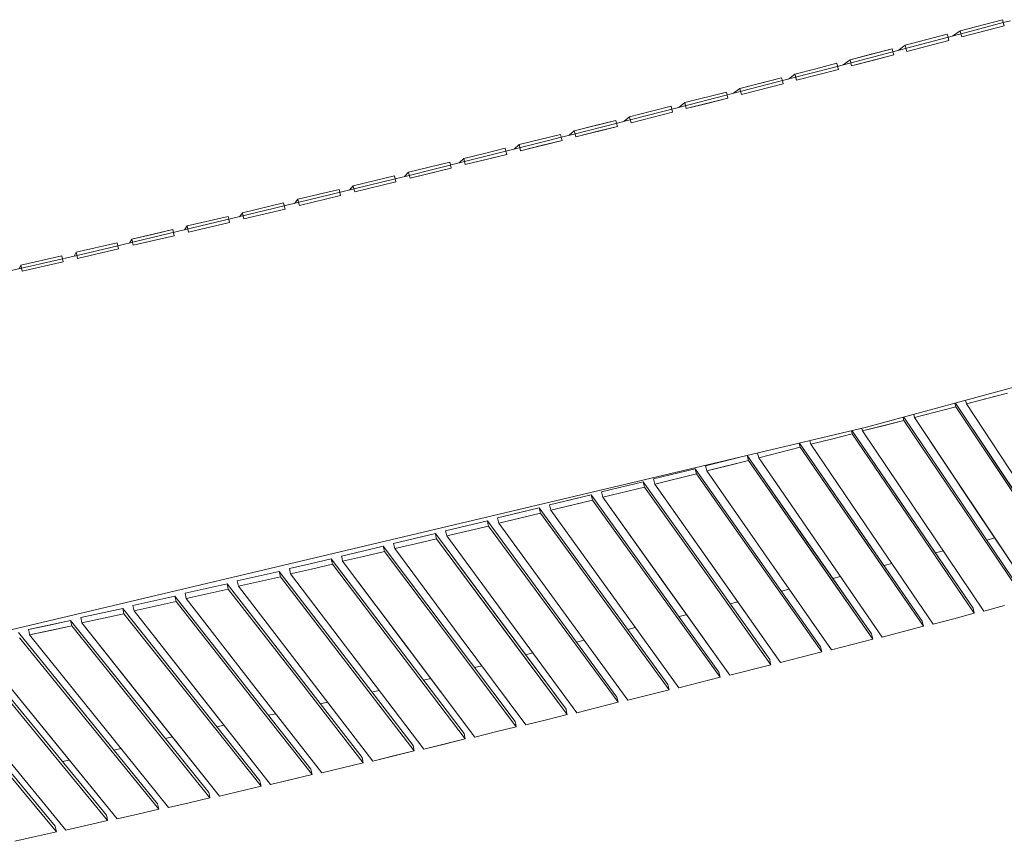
# Model space of a CAD drawing. Header units: millimetres. Extents: x -2530 to 151695, y -8763 to 71774.
# Tile 66 of 217: x 80065 to 84759, y -4628 to -712. Entities that reach past the tile are written whole.
import ezdxf

# ---------------------------------------------------------------- set-up
doc = ezdxf.new("R2010")
doc.units = ezdxf.units.MM
doc.layers.add('A-FLOR-____-OTLN', color=192, linetype='Continuous', lineweight=18)
doc.layers.add('A-WALL-____-OTLN', color=113, linetype='Continuous', lineweight=18)

# ---------------------------------------------------------------- blocks, each defined once
blk = doc.blocks.new('027_Gilde - ATC_FacadeModel_rvt-1-plot_V1 Copy 1')
at = {"layer": 'A-FLOR-____-OTLN', "color": 210}
for p, q in [((84599.8, -766.8), (84753.6, -726)), ((84753.6, -726), (84787.7, -716.9)), ((83932.2, -942.3), (84599.8, -766.8)), ((83932.2, -942.3), (83749.8, -989.8)), ((83749.8, -989.8), (83261, -1116.1)), ((83261, -1116.1), (82708, -1257.1)), ((89798.8, -1102.5), (84101.8, -2654.8)), ((82646.6, -1272.6), (82708, -1257.1)), ((82586.3, -1287.8), (82185.8, -1388.2)), ((82586.3, -1287.8), (82646.6, -1272.6)), ((82184.9, -1388.4), (81908.2, -1457.1)), ((81854.9, -1470.2), (81666, -1516.7)), ((81908.2, -1457.1), (81854.9, -1470.2)), ((81666, -1516.7), (81226.5, -1623.8)), ((81226.5, -1623.8), (80623.8, -1768.1)), ((80533.2, -1789.4), (80623.8, -1768.1)), ((80338.3, -1835.4), (80533.2, -1789.4)), ((79651.6, -1994.3), (80338.3, -1835.4)), ((78097.6, -4075.3), (84101.8, -2654.8)), ((84674.8, -3192.3), (84713, -3182.2)), ((84429.9, -3253.2), (84468.1, -3243.7)), ((84185.1, -3314.2), (84223, -3304.7)), ((83940.5, -3375.1), (83978, -3365.7)), ((83696, -3435.9), (83733.2, -3426.6)), ((83451.6, -3496.7), (83488.5, -3487.5)), ((83207.5, -3557.5), (83244, -3548.4)), ((82963.5, -3618.2), (82999.7, -3609.2)), ((82719.8, -3678.9), (82755.5, -3670)), ((82476.2, -3739.5), (82511.6, -3730.7)), ((82232.9, -3800), (82267.9, -3791.3)), ((81989.9, -3860.5), (82024.5, -3851.9)), ((81778.8, -3909.2), (81744, -3917)), ((81532, -3964.7), (81497.6, -3972.4)), ((81285.4, -4020.1), (81251.4, -4027.8)), ((81039.1, -4075.5), (81005.5, -4083.1)), ((80793, -4130.9), (80759.8, -4138.3)), ((80547.2, -4186.1), (80514.4, -4193.5)), ((80301.6, -4241.3), (80269.3, -4248.6))]:
    blk.add_line(p, q, dxfattribs=at)
at = {"layer": 'A-WALL-____-OTLN', "color": 210}
for p, q in [((84749.9, -711.9), (84548.2, -764.7)), ((84749.9, -711.9), (84548.2, -764.7)), ((84555.7, -793.6), (84757.5, -740.7)), ((84757.5, -740.7), (84555.7, -793.6)), ((84749.9, -711.9), (84753.6, -726)), ((84749.9, -711.9), (84757.5, -740.7)), ((84757.5, -740.7), (84753.7, -726.3)), ((84486.9, -781.6), (84285.8, -833.9)), ((84486.9, -781.6), (84285.8, -833.9)), ((84490.5, -795.5), (84486.9, -781.6)), ((84486.9, -781.6), (84490.5, -795.5)), ((84494.4, -810.5), (84490.5, -795.6)), ((84490.5, -795.6), (84494.4, -810.5)), ((84512.4, -789.7), (84548.2, -764.7)), ((84548.2, -764.7), (84512.4, -789.7)), ((84552, -779.3), (84548.2, -764.7)), ((84548.2, -764.7), (84552, -779.1)), ((84552, -779.1), (84555.7, -793.6)), ((84555.7, -793.6), (84552.1, -779.5)), ((84252, -858.2), (84285.8, -833.9)), ((84285.8, -833.9), (84252, -858.2)), ((84289.5, -848.4), (84285.8, -833.9)), ((84285.8, -833.9), (84289.5, -848.4)), ((84293.3, -862.8), (84494.4, -810.5)), ((84494.4, -810.5), (84293.3, -862.8)), ((84223.8, -850.9), (84023.3, -902.8)), ((84123.5, -876.9), (84023.3, -902.8)), ((84231.2, -879.8), (84030.7, -931.6)), ((84223.8, -850.9), (84123.5, -876.9)), ((84231.2, -879.8), (84131, -905.7)), ((84223.8, -850.9), (84227.3, -864.7)), ((84223.8, -850.9), (84227.3, -864.7)), ((84231.2, -879.8), (84227.5, -865.4)), ((84227.5, -865.4), (84231.2, -879.8)), ((84293.3, -862.8), (84289.6, -848.7)), ((84289.6, -848.7), (84293.3, -862.8)), ((83960.5, -919.9), (83860.6, -945.6)), ((83960.5, -919.9), (83860.6, -945.6)), ((83960.5, -919.9), (83964.1, -933.9)), ((83960.5, -919.9), (83964.1, -933.9)), ((83964.1, -933.9), (83967.9, -948.8)), ((83967.9, -948.8), (83964.2, -934.4)), ((83990.5, -927), (84023.3, -902.8)), ((84023.3, -902.8), (83990.5, -927)), ((84023.3, -902.8), (84027, -917.2)), ((84023.3, -902.8), (84027, -917.2)), ((84030.7, -931.6), (84027, -917.2)), ((84027, -917.2), (84030.7, -931.6)), ((84030.7, -931.6), (84131, -905.7)), ((83729.3, -995.1), (83760.6, -971.2)), ((83760.6, -971.2), (83729.3, -995.1)), ((83760.6, -971.2), (83860.6, -945.6)), ((83860.6, -945.6), (83760.6, -971.2)), ((83768, -1000.1), (83760.6, -971.2)), ((83760.6, -971.2), (83764.3, -985.7)), ((83768, -1000.1), (83868, -974.5)), ((83768, -1000.1), (83868, -974.5)), ((83967.9, -948.8), (83868, -974.5)), ((83967.9, -948.8), (83868, -974.5)), ((83697.2, -988.5), (83497.9, -1039.3)), ((83497.9, -1039.3), (83597.5, -1013.9)), ((83505.2, -1068.2), (83704.6, -1017.4)), ((83704.6, -1017.4), (83505.2, -1068.2)), ((83697.2, -988.5), (83597.5, -1013.9)), ((83700.8, -1002.5), (83697.2, -988.5)), ((83697.2, -988.5), (83700.8, -1002.5)), ((83704.6, -1017.4), (83700.8, -1002.5)), ((83700.8, -1002.5), (83704.6, -1017.4)), ((83764.3, -985.7), (83768, -1000.1)), ((83433.8, -1056.6), (83235, -1107)), ((83433.8, -1056.6), (83235, -1107)), ((83433.8, -1056.6), (83437.3, -1070.5)), ((83433.8, -1056.6), (83437.3, -1070.5)), ((83441.2, -1085.6), (83437.5, -1071.1)), ((83437.5, -1071.1), (83441.2, -1085.6)), ((83468.4, -1062.5), (83497.9, -1039.3)), ((83497.9, -1039.3), (83468.4, -1062.5)), ((83501.6, -1053.9), (83497.9, -1039.3)), ((83497.9, -1039.3), (83501.6, -1053.9)), ((83505.2, -1068.2), (83501.7, -1054.2)), ((83501.7, -1054.2), (83505.2, -1068.2)), ((83170.4, -1124.4), (83071.2, -1149.3)), ((83170.4, -1124.4), (83071.2, -1149.3)), ((83173.8, -1138.3), (83170.4, -1124.4)), ((83170.4, -1124.4), (83173.8, -1138.3)), ((83206.9, -1129.9), (83235, -1107)), ((83235, -1107), (83206.9, -1129.9)), ((83235, -1107), (83238.6, -1121.4)), ((83235, -1107), (83238.7, -1121.8)), ((83242.3, -1135.9), (83238.6, -1121.4)), ((83238.8, -1121.9), (83242.3, -1135.9)), ((83242.3, -1135.9), (83441.2, -1085.6)), ((83242.3, -1135.9), (83341.7, -1110.7)), ((83441.2, -1085.6), (83341.7, -1110.7)), ((82972, -1174.2), (83071.2, -1149.3)), ((83071.2, -1149.3), (82972, -1174.2)), ((83177.6, -1153.3), (83078.4, -1178.2)), ((83177.6, -1153.3), (83078.4, -1178.2)), ((83177.6, -1153.3), (83173.9, -1138.4)), ((83174, -1138.9), (83177.6, -1153.3)), ((82906.8, -1191.7), (82708.8, -1241)), ((82708.8, -1241), (82807.8, -1216.4)), ((82906.8, -1191.7), (82807.8, -1216.4)), ((82910.2, -1205.5), (82906.8, -1191.7)), ((82906.8, -1191.7), (82910.2, -1205.5)), ((82914, -1220.6), (82910.3, -1205.7)), ((82910.3, -1205.7), (82914, -1220.6)), ((82945.8, -1196.4), (82972, -1174.2)), ((82972, -1174.2), (82945.8, -1196.4)), ((82972, -1174.2), (82975.6, -1188.7)), ((82972, -1174.2), (82975.6, -1188.8)), ((82979.3, -1203.2), (82975.6, -1188.7)), ((82975.7, -1189.2), (82979.3, -1203.2)), ((82979.3, -1203.2), (83078.4, -1178.2)), ((82979.3, -1203.2), (83078.4, -1178.2)), ((82643.1, -1258.5), (82445.6, -1307.4)), ((82643.1, -1258.5), (82544.3, -1283)), ((82643.1, -1258.5), (82646.6, -1272.6)), ((82643.1, -1258.5), (82646.6, -1272.6)), ((82683.9, -1263.1), (82708.8, -1241)), ((82708.8, -1241), (82683.9, -1263.1)), ((82712.5, -1255.9), (82708.8, -1241)), ((82708.8, -1241), (82712.5, -1255.9)), ((82716.1, -1270), (82712.6, -1256)), ((82712.6, -1256), (82716.1, -1270)), ((82716.1, -1270), (82914, -1220.6)), ((82716.1, -1270), (82815, -1245.3)), ((82914, -1220.6), (82815, -1245.3)), ((82422.4, -1328.9), (82445.6, -1307.4)), ((82445.6, -1307.4), (82422.4, -1328.9)), ((82445.6, -1307.4), (82544.3, -1283)), ((82445.6, -1307.4), (82449.2, -1321.9)), ((82445.6, -1307.4), (82449.2, -1321.9)), ((82452.8, -1336.4), (82650.3, -1287.5)), ((82452.8, -1336.4), (82551.5, -1311.9)), ((82650.3, -1287.5), (82551.5, -1311.9)), ((82650.3, -1287.5), (82646.7, -1273)), ((82646.7, -1273), (82650.3, -1287.5)), ((82182.2, -1373.3), (82280.8, -1349.1)), ((82280.8, -1349.1), (82182.2, -1373.3)), ((82386.4, -1353.9), (82189.3, -1402.3)), ((82379.3, -1324.9), (82280.8, -1349.1)), ((82379.3, -1324.9), (82280.8, -1349.1)), ((82386.4, -1353.9), (82287.9, -1378.1)), ((82382.7, -1338.8), (82379.3, -1324.9)), ((82379.3, -1324.9), (82382.7, -1338.8)), ((82386.4, -1353.9), (82382.8, -1338.9)), ((82382.8, -1338.9), (82386.4, -1353.9)), ((82452.8, -1336.4), (82449.2, -1321.9)), ((82449.2, -1321.9), (82452.8, -1336.4)), ((82115.5, -1390.8), (81918.7, -1438.7)), ((82115.5, -1390.8), (82017.1, -1414.8)), ((82115.5, -1390.8), (82118.9, -1404.8)), ((82115.5, -1390.8), (82118.9, -1404.8)), ((82122.5, -1419.8), (82119, -1405.3)), ((82119, -1405.3), (82122.5, -1419.8)), ((82160.5, -1394.5), (82182.2, -1373.3)), ((82182.2, -1373.3), (82160.5, -1394.5)), ((82185.8, -1388.2), (82182.2, -1373.3)), ((82182.2, -1373.3), (82185.8, -1388.2)), ((82189.3, -1402.3), (82185.9, -1388.3)), ((82185.9, -1388.3), (82189.3, -1402.3)), ((82189.3, -1402.3), (82287.9, -1378.1)), ((81898.7, -1459.5), (81918.7, -1438.7)), ((81918.7, -1438.7), (81898.7, -1459.5)), ((81918.7, -1438.7), (82017.1, -1414.8)), ((81918.7, -1438.7), (81922.2, -1453.2)), ((81918.7, -1438.7), (81922.2, -1453.2)), ((81925.7, -1467.7), (81922.2, -1453.2)), ((81922.2, -1453.2), (81925.7, -1467.7)), ((81925.7, -1467.7), (82122.5, -1419.8)), ((81925.7, -1467.7), (82024.1, -1443.8)), ((82122.5, -1419.8), (82024.1, -1443.8)), ((81851.5, -1456.3), (81655, -1503.6)), ((81851.5, -1456.3), (81655, -1503.6)), ((81662, -1532.7), (81858.5, -1485.3)), ((81858.5, -1485.3), (81662, -1532.7)), ((81858.5, -1485.3), (81851.5, -1456.3)), ((81851.5, -1456.3), (81854.8, -1470.2)), ((81855, -1470.8), (81858.5, -1485.3)), ((81587.4, -1521.2), (81391.2, -1568.1)), ((81587.4, -1521.2), (81391.2, -1568.1)), ((81590.7, -1535.1), (81587.4, -1521.2)), ((81587.4, -1521.2), (81590.7, -1535.1)), ((81594.3, -1550.2), (81590.7, -1535.1)), ((81590.7, -1535.1), (81594.3, -1550.2)), ((81636.7, -1523.9), (81655, -1503.6)), ((81655, -1503.6), (81636.7, -1523.9)), ((81655, -1503.6), (81658.5, -1518.1)), ((81655, -1503.6), (81658.6, -1518.6)), ((81662, -1532.7), (81658.5, -1518.1)), ((81658.6, -1518.7), (81662, -1532.7)), ((81323.2, -1585.6), (81127.2, -1632)), ((81323.2, -1585.6), (81127.2, -1632)), ((81326.5, -1599.5), (81323.2, -1585.6)), ((81323.2, -1585.6), (81326.5, -1599.5)), ((81374.8, -1587.7), (81391.2, -1568.1)), ((81391.2, -1568.1), (81374.8, -1587.7)), ((81394.7, -1582.8), (81391.2, -1568.1)), ((81391.2, -1568.1), (81394.7, -1582.8)), ((81398.1, -1597.1), (81394.8, -1583.1)), ((81394.8, -1583.1), (81398.1, -1597.1)), ((81398.1, -1597.1), (81594.3, -1550.2)), ((81594.3, -1550.2), (81398.1, -1597.1)), ((81112.7, -1651.1), (81127.2, -1632)), ((81127.2, -1632), (81112.7, -1651.1)), ((81130.7, -1646.7), (81127.2, -1632)), ((81127.2, -1632), (81130.7, -1646.7)), ((81134.1, -1661), (81330.1, -1614.6)), ((81330.1, -1614.6), (81134.1, -1661)), ((81330.1, -1614.6), (81326.5, -1599.5)), ((81326.5, -1599.5), (81330.1, -1614.6)), ((81058.9, -1649.4), (80863.1, -1695.3)), ((81058.9, -1649.4), (80863.1, -1695.3)), ((80869.9, -1724.4), (81065.7, -1678.5)), ((81065.7, -1678.5), (80869.9, -1724.4)), ((81062.1, -1663.2), (81058.9, -1649.4)), ((81058.9, -1649.4), (81062.1, -1663.2)), ((81065.7, -1678.5), (81062.2, -1663.4)), ((81062.2, -1663.4), (81065.7, -1678.5)), ((81134.1, -1661), (81130.8, -1647.1)), ((81130.8, -1647.1), (81134.1, -1661)), ((80794.5, -1712.8), (80598.9, -1758.2)), ((80598.9, -1758.2), (80696.7, -1735.5)), ((80794.5, -1712.8), (80696.7, -1735.5)), ((80794.5, -1712.8), (80797.7, -1726.5)), ((80794.5, -1712.8), (80797.7, -1726.5)), ((80797.7, -1726.7), (80801.3, -1741.9)), ((80801.3, -1741.9), (80797.9, -1727.3)), ((80850.5, -1713.8), (80863.1, -1695.3)), ((80863.1, -1695.3), (80850.5, -1713.8)), ((80866.6, -1710), (80863.1, -1695.3)), ((80863.1, -1695.3), (80866.6, -1710)), ((80869.9, -1724.4), (80866.7, -1710.5)), ((80866.7, -1710.5), (80869.9, -1724.4)), ((80530, -1775.5), (80334.5, -1820.4)), ((80530, -1775.5), (80334.5, -1820.4)), ((80530, -1775.5), (80533.2, -1789.4)), ((80530, -1775.5), (80533.2, -1789.4)), ((80587.9, -1776.6), (80598.9, -1758.2)), ((80598.9, -1758.2), (80587.9, -1776.6)), ((80602.3, -1773.1), (80598.9, -1758.2)), ((80598.9, -1758.2), (80602.3, -1773.1)), ((80605.6, -1787.2), (80602.4, -1773.3)), ((80602.4, -1773.3), (80605.6, -1787.2)), ((80605.6, -1787.2), (80801.3, -1741.9)), ((80605.6, -1787.2), (80703.4, -1764.5)), ((80801.3, -1741.9), (80703.4, -1764.5)), ((80325.4, -1838.4), (80334.5, -1820.4)), ((80334.5, -1820.4), (80325.4, -1838.4)), ((80334.5, -1820.4), (80337.8, -1835)), ((80334.5, -1820.4), (80337.8, -1835)), ((80341.2, -1849.5), (80536.7, -1804.6)), ((80536.7, -1804.6), (80341.2, -1849.5)), ((80536.7, -1804.6), (80533.3, -1790.1)), ((80533.3, -1790.1), (80536.7, -1804.6)), ((80265.3, -1837.7), (80069.9, -1882.1)), ((80265.3, -1837.7), (80069.9, -1882.1)), ((80076.5, -1911.3), (80272, -1866.8)), ((80272, -1866.8), (80076.5, -1911.3)), ((80265.3, -1837.7), (80268.5, -1851.5)), ((80265.3, -1837.7), (80268.5, -1851.5)), ((80272, -1866.8), (80268.6, -1852.3)), ((80268.6, -1852.3), (80272, -1866.8)), ((80341.2, -1849.5), (80337.8, -1835)), ((80337.8, -1835), (80341.2, -1849.5)), ((80063, -1899.1), (80069.9, -1882.1)), ((80069.9, -1882.1), (80063, -1899.1)), ((80069.9, -1882.1), (80073.2, -1896.7)), ((80069.9, -1882.1), (80073.2, -1896.7)), ((80076.5, -1911.3), (80073.2, -1896.7)), ((80073.2, -1896.7), (80076.5, -1911.3)), ((84573.2, -2526.3), (84577.6, -2543.3)), ((84573.3, -2526.3), (84574.5, -2531.1)), ((84577.6, -2543.3), (84574.5, -2531.1)), ((84577.6, -2543.3), (84774.4, -2492.5)), ((84577.6, -2543.3), (84676, -2517.9)), ((84774.4, -2492.5), (84676, -2517.9)), ((84330.4, -2607.9), (84527.4, -2557.5)), ((84527.4, -2557.5), (84330.4, -2607.9)), ((84527.4, -2557.5), (84523, -2540)), ((84523, -2540), (84527.4, -2557.5)), ((84525.5, -2539.3), (84807.3, -2962.4)), ((85093.5, -3391.9), (84525.5, -2539.3)), ((84527.4, -2557.5), (85099.8, -3416.5)), ((84527.4, -2557.5), (84813.6, -2987)), ((85145.7, -3405.5), (84577.6, -2543.3)), ((85145.7, -3405.5), (84577.6, -2543.3)), ((84083.1, -2672.2), (84280.3, -2622.1)), ((84280.3, -2622.1), (84181.7, -2647.2)), ((84280.3, -2622.1), (84277.1, -2609.2)), ((84277.1, -2609.2), (84280.3, -2622.1)), ((84280, -2606.2), (84562.8, -3026)), ((84851.5, -3454.6), (84280, -2606.2)), ((84280.3, -2622.1), (84857.7, -3479.2)), ((84280.3, -2622.1), (84857.7, -3479.2)), ((84330.4, -2607.9), (84326.7, -2593.5)), ((84326.7, -2593.5), (84330.4, -2607.9)), ((84903.7, -3468.4), (84330.4, -2607.9)), ((84617, -3038.2), (84330.4, -2607.9)), ((84033.1, -2686.4), (84029.9, -2673.4)), ((84029.9, -2673.4), (84033.1, -2686.4)), ((84033.3, -2671), (84318.2, -3089.3)), ((84609.5, -3516.8), (84033.3, -2671)), ((84083.1, -2672.2), (84080.1, -2660.5)), ((84080.1, -2660.5), (84083.1, -2672.2)), ((84083.1, -2672.2), (84181.7, -2647.2)), ((84661.6, -3530.9), (84083.1, -2672.2)), ((84661.6, -3530.9), (84083.1, -2672.2)), ((83835.7, -2736.1), (83831.4, -2718.8)), ((83831.4, -2718.8), (83835.7, -2736.1)), ((83835.7, -2736.1), (83934.4, -2711.2)), ((83835.7, -2736.1), (83934.4, -2711.2)), ((84033.1, -2686.4), (83934.4, -2711.2)), ((84033.1, -2686.4), (83934.4, -2711.2)), ((84033.1, -2686.4), (84615.6, -3541.5)), ((84033.1, -2686.4), (84324.4, -3113.9)), ((83588.2, -2799.7), (83785.9, -2750.3)), ((83785.9, -2750.3), (83588.2, -2799.7)), ((83781, -2730.7), (83782.8, -2737.9)), ((83781, -2730.7), (83785.9, -2750.3)), ((83785.9, -2750.3), (83782.8, -2737.9)), ((83783, -2730.2), (84073.5, -3152.1)), ((84367.3, -3578.7), (83783, -2730.2)), ((83785.9, -2750.3), (84373.4, -3603.4)), ((83785.9, -2750.3), (84079.6, -3176.8)), ((83835.7, -2736.1), (84127.5, -3164.5)), ((84127.5, -3164.5), (83835.7, -2736.1)), ((83493.1, -2798.8), (83334.6, -2838.1)), ((83334.6, -2838.1), (83433.5, -2813.6)), ((83340.6, -2862.9), (83538.5, -2813.8)), ((83493.2, -2798.8), (83433.5, -2813.6)), ((83538.5, -2813.8), (83439.6, -2838.3)), ((83532.4, -2789), (83535.4, -2801.4)), ((83532.4, -2789), (83535.4, -2801.4)), ((83532.7, -2789.5), (83828.7, -3214.6)), ((84125.1, -3640.1), (83532.7, -2789.5)), ((83538.5, -2813.8), (83535.4, -2801.4)), ((83535.4, -2801.4), (83538.5, -2813.8)), ((83538.5, -2813.8), (84131.1, -3664.9)), ((83538.5, -2813.8), (83834.8, -3239.4)), ((83588.2, -2799.7), (83582.7, -2777.6)), ((83582.7, -2777.6), (83588.2, -2799.7)), ((83588.2, -2799.7), (83882.6, -3227.2)), ((83882.6, -3227.2), (83588.2, -2799.7)), ((83285, -2852.2), (83086.9, -2900.8)), ((83285, -2852.2), (83086.9, -2900.8)), ((83285, -2852.2), (83583.8, -3276.6)), ((83583.8, -3276.6), (83285, -2852.2)), ((83285, -2852.2), (83288, -2864.6)), ((83285, -2852.2), (83291, -2877)), ((83334.6, -2838.1), (83337.6, -2850.5)), ((83334.6, -2838.1), (83337.6, -2850.5)), ((83340.6, -2862.9), (83337.6, -2850.5)), ((83337.6, -2850.5), (83340.6, -2862.9)), ((83340.6, -2862.9), (83439.6, -2838.3)), ((83340.6, -2862.9), (83637.6, -3289.4)), ((83637.6, -3289.4), (83340.6, -2862.9)), ((83092.9, -2925.7), (83086.9, -2900.8)), ((83086.9, -2900.8), (83092.9, -2925.7)), ((83092.9, -2925.7), (83291, -2877)), ((83291, -2877), (83092.9, -2925.7)), ((83291, -2877), (83288, -2864.6)), ((83291, -2877), (83589.9, -3301.5)), ((83291, -2877), (83589.9, -3301.5)), ((83037.5, -2914.9), (82839.2, -2963.2)), ((83037.5, -2914.9), (82839.2, -2963.2)), ((82845.1, -2988.1), (83043.5, -2939.8)), ((83043.5, -2939.8), (82845.1, -2988.1)), ((83037.5, -2914.9), (83338.9, -3338.3)), ((83338.9, -3338.3), (83037.5, -2914.9)), ((83037.5, -2914.9), (83040.5, -2927.3)), ((83037.5, -2914.9), (83040.5, -2927.3)), ((83043.5, -2939.8), (83040.5, -2927.3)), ((83040.5, -2927.3), (83043.5, -2939.8)), ((83043.5, -2939.8), (83344.8, -3363.2)), ((83043.5, -2939.8), (83344.8, -3363.2)), ((83692.1, -3776.7), (83092.9, -2925.7)), ((83392.5, -3351.2), (83092.9, -2925.7)), ((82789.9, -2977.2), (82591.3, -3025.1)), ((82690.6, -3001.1), (82591.3, -3025.1)), ((82795.8, -3002.1), (82597.3, -3050)), ((82789.9, -2977.2), (82690.6, -3001.1)), ((82795.8, -3002.1), (82696.5, -3026.1)), ((82789.9, -2977.2), (83397.7, -3821.8)), ((83397.7, -3821.8), (82789.9, -2977.2)), ((82795.8, -3002.1), (82789.9, -2977.2)), ((82789.9, -2977.2), (82795.8, -3002.1)), ((82795.8, -3002.1), (83403.6, -3846.7)), ((82795.8, -3002.1), (83403.6, -3846.7)), ((82839.2, -2963.2), (82842.2, -2975.6)), ((82839.2, -2963.2), (82842.2, -2975.6)), ((82845.1, -2988.1), (82842.2, -2975.6)), ((82842.2, -2975.6), (82845.1, -2988.1)), ((83449.5, -3837.1), (82845.1, -2988.1)), ((83147.3, -3412.6), (82845.1, -2988.1)), ((82542.1, -3039.1), (82343.4, -3086.6)), ((82542.1, -3039.1), (82442.8, -3062.8)), ((82542.1, -3039.1), (82848.6, -3460.3)), ((83155, -3881.4), (82542.1, -3039.1)), ((82542.1, -3039.1), (82545.1, -3051.6)), ((82542.1, -3039.1), (82545.1, -3051.6)), ((82597.3, -3050), (82591.3, -3025.1)), ((82591.3, -3025.1), (82597.3, -3050)), ((82597.3, -3050), (82696.5, -3026.1)), ((83206.8, -3896.9), (82597.3, -3050)), ((83206.8, -3896.9), (82597.3, -3050)), ((84851.5, -3454.6), (84562.8, -3026)), ((84903.7, -3468.4), (84617, -3038.2)), ((82442.8, -3062.8), (82343.4, -3086.6)), ((82343.4, -3086.6), (82346.3, -3099.1)), ((82343.4, -3086.6), (82346.3, -3099.1)), ((82548, -3064.1), (82349.3, -3111.6)), ((82349.3, -3111.6), (82448.6, -3087.8)), ((82548, -3064.1), (82448.6, -3087.8)), ((82548, -3064.1), (82545.1, -3051.6)), ((82545.1, -3051.6), (82548, -3064.1)), ((82548, -3064.1), (83160.9, -3906.4)), ((82548, -3064.1), (82854.5, -3485.3)), ((84609.5, -3516.8), (84318.2, -3089.3)), ((82294.3, -3100.6), (82095.3, -3147.7)), ((82294.3, -3100.6), (82095.3, -3147.7)), ((82101.2, -3172.7), (82300.1, -3125.6)), ((82300.1, -3125.6), (82101.2, -3172.7)), ((82294.3, -3100.6), (82912.3, -3940.6)), ((82912.3, -3940.6), (82294.3, -3100.6)), ((82294.3, -3100.6), (82297.2, -3113.1)), ((82294.3, -3100.6), (82297.2, -3113.1)), ((82300.1, -3125.6), (82297.2, -3113.1)), ((82297.2, -3113.1), (82300.1, -3125.6)), ((82300.1, -3125.6), (82918.1, -3965.6)), ((82300.1, -3125.6), (82918.1, -3965.6)), ((82349.3, -3111.6), (82346.3, -3099.1)), ((82346.3, -3099.1), (82349.3, -3111.6)), ((82349.3, -3111.6), (82656.6, -3534)), ((82656.6, -3534), (82349.3, -3111.6)), ((84615.6, -3541.5), (84324.4, -3113.9)), ((81847.2, -3208.3), (81946.8, -3184.9)), ((81946.8, -3184.9), (81847.2, -3208.3)), ((82046.4, -3161.6), (81946.8, -3184.9)), ((82046.4, -3161.6), (81946.8, -3184.9)), ((82052.2, -3186.7), (81952.6, -3210.1)), ((82052.2, -3186.7), (81952.6, -3210.1)), ((82046.4, -3161.6), (82357.9, -3580.4)), ((82669.4, -3999.3), (82046.4, -3161.6)), ((82046.4, -3161.6), (82049.3, -3174.2)), ((82046.4, -3161.6), (82049.3, -3174.2)), ((82052.2, -3186.7), (82049.3, -3174.2)), ((82049.3, -3174.2), (82052.2, -3186.7)), ((82052.2, -3186.7), (82675.2, -4024.4)), ((82052.2, -3186.7), (82363.7, -3605.6)), ((82095.3, -3147.7), (82098.2, -3160.2)), ((82095.3, -3147.7), (82098.2, -3160.2)), ((82101.2, -3172.7), (82098.2, -3160.2)), ((82098.2, -3160.2), (82101.2, -3172.7)), ((82721, -4015.3), (82101.2, -3172.7)), ((82721, -4015.3), (82101.2, -3172.7)), ((84367.3, -3578.7), (84073.5, -3152.1)), ((84373.4, -3603.4), (84079.6, -3176.8)), ((84419.3, -3593), (84127.5, -3164.5)), ((84419.3, -3593), (84127.5, -3164.5)), ((81798.3, -3222.2), (81698.6, -3245.3)), ((81798.3, -3222.2), (81698.6, -3245.3)), ((81798.3, -3222.2), (82112.4, -3639.8)), ((82112.4, -3639.8), (81798.3, -3222.2)), ((81798.3, -3222.2), (81801.2, -3234.8)), ((81798.3, -3222.2), (81801.2, -3234.8)), ((81804.1, -3247.4), (81801.2, -3234.8)), ((81801.2, -3234.8), (81804.1, -3247.4)), ((81847.2, -3208.3), (81850, -3220.9)), ((81847.2, -3208.3), (81850, -3220.9)), ((81852.9, -3233.4), (81850, -3220.9)), ((81850, -3220.9), (81852.9, -3233.4)), ((81852.9, -3233.4), (81952.6, -3210.1)), ((81852.9, -3233.4), (81952.6, -3210.1)), ((81852.9, -3233.4), (82165.4, -3653.6)), ((82165.4, -3653.6), (81852.9, -3233.4)), ((84125.1, -3640.1), (83828.7, -3214.6)), ((84177, -3654.6), (83882.6, -3227.2)), ((84177, -3654.6), (83882.6, -3227.2)), ((81550.2, -3282.3), (81450.3, -3305.3)), ((81550.2, -3282.3), (81450.3, -3305.3)), ((81550.2, -3282.3), (82183.4, -4115.1)), ((82183.4, -4115.1), (81550.2, -3282.3)), ((81555.9, -3307.6), (81550.2, -3282.3)), ((81550.2, -3282.3), (81555.9, -3307.6)), ((81598.9, -3268.5), (81698.6, -3245.3)), ((81698.6, -3245.3), (81598.9, -3268.5)), ((81598.9, -3268.5), (81601.7, -3281.1)), ((81598.9, -3268.5), (81601.7, -3281.1)), ((81604.6, -3293.7), (81601.7, -3281.1)), ((81601.7, -3281.1), (81604.6, -3293.7)), ((81604.6, -3293.7), (81704.3, -3270.5)), ((81604.6, -3293.7), (81704.3, -3270.5)), ((81804.1, -3247.4), (81704.3, -3270.5)), ((81804.1, -3247.4), (81704.3, -3270.5)), ((81804.1, -3247.4), (82118.2, -3665)), ((81804.1, -3247.4), (82118.2, -3665)), ((83882.7, -3701.1), (83583.8, -3276.6)), ((83882.7, -3701.1), (83583.8, -3276.6)), ((84131.1, -3664.9), (83834.8, -3239.4)), ((81350.5, -3328.2), (81450.3, -3305.3)), ((81450.3, -3305.3), (81350.5, -3328.2)), ((81356.2, -3353.4), (81350.5, -3328.2)), ((81350.5, -3328.2), (81356.2, -3353.4)), ((81356.2, -3353.4), (81456, -3330.5)), ((81356.2, -3353.4), (81456, -3330.5)), ((81555.9, -3307.6), (81456, -3330.5)), ((81555.9, -3307.6), (81456, -3330.5)), ((81555.9, -3307.6), (82189.1, -4140.4)), ((81555.9, -3307.6), (82189.1, -4140.4)), ((82234.8, -4131.6), (81604.6, -3293.7)), ((81919.7, -3712.7), (81604.6, -3293.7)), ((83888.7, -3726), (83589.9, -3301.5)), ((83888.7, -3726), (83589.9, -3301.5)), ((83934.6, -3715.9), (83637.6, -3289.4)), ((83934.6, -3715.9), (83637.6, -3289.4)), ((81301.9, -3342), (81102, -3387.4)), ((81102, -3387.4), (81201.9, -3364.7)), ((81107.6, -3412.8), (81307.6, -3367.3)), ((81301.9, -3342), (81201.9, -3364.7)), ((81307.6, -3367.3), (81207.6, -3390)), ((81301.9, -3342), (81940.2, -4172.2)), ((81940.2, -4172.2), (81301.9, -3342)), ((81307.6, -3367.3), (81301.9, -3342)), ((81301.9, -3342), (81307.6, -3367.3)), ((81307.6, -3367.3), (81945.9, -4197.6)), ((81307.6, -3367.3), (81945.9, -4197.6)), ((81991.6, -4189), (81356.2, -3353.4)), ((81991.6, -4189), (81356.2, -3353.4)), ((83640.3, -3761.7), (83338.9, -3338.3)), ((83640.3, -3761.7), (83338.9, -3338.3)), ((83646.2, -3786.6), (83344.8, -3363.2)), ((83646.2, -3786.6), (83344.8, -3363.2)), ((83692.1, -3776.7), (83392.5, -3351.2)), ((81053.5, -3401.2), (80853.4, -3446.2)), ((80853.4, -3446.2), (80953.4, -3423.7)), ((81053.5, -3401.2), (80953.4, -3423.7)), ((81053.5, -3401.2), (81375.2, -3815)), ((81059.1, -3426.6), (81053.5, -3401.2)), ((81375.2, -3815), (81053.5, -3401.2)), ((81053.5, -3401.2), (81059.1, -3426.6)), ((81107.6, -3412.8), (81102, -3387.4)), ((81102, -3387.4), (81104.8, -3400.1)), ((81104.8, -3400.1), (81107.6, -3412.8)), ((81107.6, -3412.8), (81207.6, -3390)), ((81748.2, -4245.9), (81107.6, -3412.8)), ((81748.2, -4245.9), (81107.6, -3412.8)), ((83449.5, -3837.1), (83147.3, -3412.6)), ((80805, -3459.9), (80604.7, -3504.4)), ((80805, -3459.9), (80704.8, -3482.1)), ((80805, -3459.9), (81129.3, -3872.4)), ((81129.3, -3872.4), (80805, -3459.9)), ((80805, -3459.9), (80807.8, -3472.6)), ((80805, -3459.9), (80807.8, -3472.6)), ((80810.6, -3485.3), (80807.8, -3472.6)), ((80807.8, -3472.6), (80810.6, -3485.3)), ((80859, -3471.6), (80853.4, -3446.2)), ((80853.4, -3446.2), (80859, -3471.6)), ((80859, -3471.6), (81059.1, -3426.6)), ((80859, -3471.6), (80959.1, -3449.1)), ((80859, -3471.6), (81181.9, -3886.9)), ((81181.9, -3886.9), (80859, -3471.6)), ((81059.1, -3426.6), (80959.1, -3449.1)), ((81059.1, -3426.6), (81380.9, -3840.4)), ((81059.1, -3426.6), (81380.9, -3840.4)), ((83155, -3881.4), (82848.6, -3460.3)), ((80556.4, -3518), (80355.8, -3562.2)), ((80556.4, -3518), (80355.8, -3562.2)), ((80556.4, -3518), (80883.2, -3929.3)), ((80561.9, -3543.6), (80556.4, -3518)), ((80883.2, -3929.3), (80556.4, -3518)), ((80556.4, -3518), (80561.9, -3543.6)), ((80604.7, -3504.4), (80704.8, -3482.1)), ((80604.7, -3504.4), (80607.4, -3517.2)), ((80604.7, -3504.4), (80607.4, -3517.2)), ((80610.2, -3529.9), (80607.4, -3517.2)), ((80607.4, -3517.2), (80610.2, -3529.9)), ((80610.2, -3529.9), (80810.6, -3485.3)), ((80610.2, -3529.9), (80710.4, -3507.6)), ((80810.6, -3485.3), (80710.4, -3507.6)), ((80810.6, -3485.3), (81134.9, -3897.9)), ((80810.6, -3485.3), (81134.9, -3897.9)), ((83160.9, -3906.4), (82854.5, -3485.3)), ((84615.6, -3541.5), (84609.5, -3516.8)), ((84609.5, -3516.8), (84615.6, -3541.5)), ((84661.6, -3530.9), (84759.6, -3505)), ((84661.6, -3530.9), (84759.6, -3505)), ((80361.3, -3587.7), (80355.8, -3562.2)), ((80355.8, -3562.2), (80361.3, -3587.7)), ((80361.3, -3587.7), (80561.9, -3543.6)), ((80561.9, -3543.6), (80361.3, -3587.7)), ((80561.9, -3543.6), (80888.7, -3954.8)), ((80561.9, -3543.6), (80888.7, -3954.8)), ((81261.2, -4358.1), (80610.2, -3529.9)), ((80935.7, -3944), (80610.2, -3529.9)), ((82963.9, -3956.4), (82656.6, -3534)), ((82963.9, -3956.4), (82656.6, -3534)), ((84615.6, -3541.5), (84517.5, -3567.2)), ((84517.5, -3567.2), (84615.6, -3541.5)), ((80307.7, -3575.7), (80106.8, -3619.4)), ((80106.8, -3619.4), (80207.3, -3597.6)), ((80112.3, -3645), (80313.1, -3601.3)), ((80307.7, -3575.7), (80207.3, -3597.6)), ((80313.1, -3601.3), (80212.7, -3623.2)), ((80307.7, -3575.7), (80966.5, -4395.5)), ((80966.5, -4395.5), (80307.7, -3575.7)), ((80307.7, -3575.7), (80310.4, -3588.5)), ((80307.7, -3575.7), (80310.4, -3588.5)), ((80313.1, -3601.3), (80310.4, -3588.5)), ((80310.4, -3588.5), (80313.1, -3601.3)), ((80313.1, -3601.3), (80971.9, -4421.1)), ((80313.1, -3601.3), (80971.9, -4421.1)), ((81017.5, -4413.3), (80361.3, -3587.7)), ((80689.4, -4000.5), (80361.3, -3587.7)), ((82669.4, -3999.3), (82357.9, -3580.4)), ((82675.2, -4024.4), (82363.7, -3605.6)), ((84373.4, -3603.4), (84177, -3654.6)), ((84177, -3654.6), (84373.4, -3603.4)), ((84367.3, -3578.7), (84370.4, -3591.1)), ((84367.3, -3578.7), (84370.4, -3591.1)), ((84373.4, -3603.4), (84370.4, -3591.1)), ((84370.4, -3591.1), (84373.4, -3603.4)), ((84419.3, -3593), (84517.5, -3567.2)), ((84419.3, -3593), (84517.5, -3567.2)), ((80058.8, -3632.9), (80722.7, -4449.9)), ((80722.7, -4449.9), (80058.8, -3632.9)), ((80064.2, -3658.6), (80728.2, -4475.6)), ((80064.2, -3658.6), (80396.2, -4067.1)), ((80106.8, -3619.4), (80109.6, -3632.2)), ((80106.8, -3619.4), (80109.6, -3632.2)), ((80112.3, -3645), (80109.6, -3632.2)), ((80109.6, -3632.2), (80112.3, -3645)), ((80112.3, -3645), (80212.7, -3623.2)), ((80773.7, -4468), (80112.3, -3645)), ((80773.7, -4468), (80112.3, -3645)), ((82426.5, -4057.4), (82112.4, -3639.8)), ((82426.5, -4057.4), (82112.4, -3639.8)), ((82478, -4073.7), (82165.4, -3653.6)), ((82478, -4073.7), (82165.4, -3653.6)), ((84125.1, -3640.1), (84128.1, -3652.5)), ((84125.1, -3640.1), (84128.1, -3652.5)), ((84131.1, -3664.9), (84128.1, -3652.5)), ((84128.1, -3652.5), (84131.1, -3664.9)), ((79809.8, -3689.5), (80144.4, -4096.6)), ((80144.4, -4096.6), (79809.8, -3689.5)), ((80529.7, -4522.1), (79863.2, -3701.8)), ((80196.4, -4111.9), (79863.2, -3701.8)), ((82432.2, -4082.6), (82118.2, -3665)), ((82432.2, -4082.6), (82118.2, -3665)), ((83888.7, -3726), (83882.7, -3701.1)), ((83882.7, -3701.1), (83885.7, -3713.5)), ((83934.6, -3715.9), (84032.9, -3690.4)), ((83934.6, -3715.9), (84032.9, -3690.4)), ((84131.1, -3664.9), (84032.9, -3690.4)), ((84032.9, -3690.4), (84131.1, -3664.9)), ((79560.8, -3745.6), (80234.9, -4557)), ((80234.9, -4557), (79560.8, -3745.6)), ((79815.2, -3715.3), (80149.7, -4122.4)), ((79815.2, -3715.3), (80149.7, -4122.4)), ((82234.8, -4131.6), (81919.7, -3712.7)), ((83888.7, -3726), (83692.1, -3776.7)), ((83692.1, -3776.7), (83888.7, -3726)), ((83885.7, -3713.5), (83888.7, -3726)), ((79566.1, -3771.5), (80240.3, -4582.8)), ((79566.1, -3771.5), (80240.3, -4582.8)), ((83646.2, -3786.6), (83449.5, -3837.1)), ((83449.5, -3837.1), (83646.2, -3786.6)), ((83640.3, -3761.7), (83643.2, -3774.1)), ((83640.3, -3761.7), (83643.2, -3774.1)), ((83646.2, -3786.6), (83643.2, -3774.1)), ((83643.2, -3774.1), (83646.2, -3786.6)), ((81697, -4228.9), (81375.2, -3815)), ((81697, -4228.9), (81375.2, -3815)), ((81702.6, -4254.3), (81380.9, -3840.4)), ((81702.6, -4254.3), (81380.9, -3840.4)), ((83206.8, -3896.9), (83403.6, -3846.7)), ((83403.6, -3846.7), (83305.2, -3871.8)), ((83403.6, -3846.7), (83397.7, -3821.8)), ((83397.7, -3821.8), (83403.6, -3846.7)), ((81453.6, -4284.9), (81129.3, -3872.4)), ((81453.6, -4284.9), (81129.3, -3872.4)), ((81504.8, -4302.3), (81181.9, -3886.9)), ((81504.8, -4302.3), (81181.9, -3886.9)), ((83155, -3881.4), (83158, -3893.9)), ((83155, -3881.4), (83158, -3893.9)), ((83160.9, -3906.4), (83158, -3893.9)), ((83158, -3893.9), (83160.9, -3906.4)), ((83206.8, -3896.9), (83305.2, -3871.8)), ((81210.1, -4340.5), (80883.2, -3929.3)), ((81210.1, -4340.5), (80883.2, -3929.3)), ((81459.1, -4310.4), (81134.9, -3897.9)), ((81459.1, -4310.4), (81134.9, -3897.9)), ((82912.3, -3940.6), (82915.2, -3953.1)), ((82912.3, -3940.6), (82915.2, -3953.1)), ((83160.9, -3906.4), (82963.9, -3956.4)), ((82963.9, -3956.4), (83160.9, -3906.4)), ((81215.6, -4366), (80888.7, -3954.8)), ((81215.6, -4366), (80888.7, -3954.8)), ((81261.2, -4358.1), (80935.7, -3944)), ((82918.1, -3965.6), (82721, -4015.3)), ((82721, -4015.3), (82918.1, -3965.6)), ((82918.1, -3965.6), (82915.2, -3953.1)), ((82915.2, -3953.1), (82918.1, -3965.6)), ((81017.5, -4413.3), (80689.4, -4000.5)), ((82675.2, -4024.4), (82576.6, -4049)), ((82576.6, -4049), (82675.2, -4024.4)), ((82669.4, -3999.3), (82672.3, -4011.8)), ((82669.4, -3999.3), (82672.3, -4011.8)), ((82675.2, -4024.4), (82672.3, -4011.8)), ((82672.3, -4011.8), (82675.2, -4024.4)), ((80728.2, -4475.6), (80396.2, -4067.1)), ((82432.2, -4082.6), (82333.5, -4107.1)), ((82333.5, -4107.1), (82432.2, -4082.6)), ((82426.5, -4057.4), (82429.4, -4070)), ((82426.5, -4057.4), (82429.4, -4070)), ((82432.2, -4082.6), (82429.4, -4070)), ((82429.4, -4070), (82432.2, -4082.6)), ((82478, -4073.7), (82576.6, -4049)), ((82478, -4073.7), (82576.6, -4049)), ((80478.9, -4503.7), (80144.4, -4096.6)), ((80478.9, -4503.7), (80144.4, -4096.6)), ((80484.3, -4529.5), (80149.7, -4122.4)), ((80484.3, -4529.5), (80149.7, -4122.4)), ((80529.7, -4522.1), (80196.4, -4111.9)), ((82189.1, -4140.4), (82183.4, -4115.1)), ((82183.4, -4115.1), (82189.1, -4140.4)), ((82234.8, -4131.6), (82333.5, -4107.1)), ((82234.8, -4131.6), (82333.5, -4107.1)), ((80285.7, -4575.6), (79949.8, -4166.8)), ((80285.7, -4575.6), (79949.8, -4166.8)), ((81945.9, -4197.6), (81940.2, -4172.2)), ((81940.2, -4172.2), (81945.9, -4197.6)), ((82189.1, -4140.4), (81991.6, -4189)), ((81991.6, -4189), (82090.3, -4164.7)), ((82090.3, -4164.7), (82189.1, -4140.4)), ((81945.9, -4197.6), (81748.2, -4245.9)), ((81748.2, -4245.9), (81847.1, -4221.7)), ((81847.1, -4221.7), (81945.9, -4197.6)), ((81702.6, -4254.3), (81603.7, -4278.3)), ((81603.7, -4278.3), (81702.6, -4254.3)), ((81702.6, -4254.3), (81697, -4228.9)), ((81697, -4228.9), (81702.6, -4254.3)), ((81459.1, -4310.4), (81261.2, -4358.1)), ((81360.2, -4334.2), (81459.1, -4310.4)), ((81453.6, -4284.9), (81456.3, -4297.7)), ((81453.6, -4284.9), (81456.3, -4297.7)), ((81459.1, -4310.4), (81456.3, -4297.7)), ((81456.3, -4297.7), (81459.1, -4310.4)), ((81504.8, -4302.3), (81603.7, -4278.3)), ((81504.8, -4302.3), (81603.7, -4278.3)), ((81215.6, -4366), (81210.1, -4340.5)), ((81210.1, -4340.5), (81215.6, -4366)), ((81261.2, -4358.1), (81360.2, -4334.2)), ((80966.5, -4395.5), (80969.2, -4408.3)), ((80966.5, -4395.5), (80969.2, -4408.3)), ((80971.9, -4421.1), (80969.2, -4408.3)), ((80969.2, -4408.3), (80971.9, -4421.1)), ((81215.6, -4366), (81017.5, -4413.3)), ((81017.5, -4413.3), (81215.6, -4366)), ((80728.2, -4475.6), (80722.7, -4449.9)), ((80722.7, -4449.9), (80728.2, -4475.6)), ((80773.7, -4468), (80872.8, -4444.5)), ((80773.7, -4468), (80872.8, -4444.5)), ((80971.9, -4421.1), (80872.8, -4444.5)), ((80872.8, -4444.5), (80971.9, -4421.1)), ((80484.3, -4529.5), (80478.9, -4503.7)), ((80478.9, -4503.7), (80481.6, -4516.6)), ((80529.7, -4522.1), (80628.9, -4498.8)), ((80529.7, -4522.1), (80628.9, -4498.8)), ((80728.2, -4475.6), (80628.9, -4498.8)), ((80628.9, -4498.8), (80728.2, -4475.6)), ((80484.3, -4529.5), (80285.7, -4575.6)), ((80285.7, -4575.6), (80484.3, -4529.5)), ((80481.6, -4516.6), (80484.3, -4529.5)), ((80240.3, -4582.8), (80140.9, -4605.6)), ((80140.9, -4605.6), (80240.3, -4582.8)), ((80234.9, -4557), (80237.6, -4569.9)), ((80234.9, -4557), (80237.6, -4569.9)), ((80240.3, -4582.8), (80237.6, -4569.9)), ((80237.6, -4569.9), (80240.3, -4582.8)), ((80041.5, -4628.5), (80140.9, -4605.6)), ((80041.5, -4628.5), (80140.9, -4605.6))]:
    blk.add_line(p, q, dxfattribs=at)

msp = doc.modelspace()

# ---------------------------------------------------------------- block references
at = {"lineweight": 5}
msp.add_blockref('027_Gilde - ATC_FacadeModel_rvt-1-plot_V1 Copy 1', (0, 0), dxfattribs=at)

doc.saveas('drawing.dxf')
